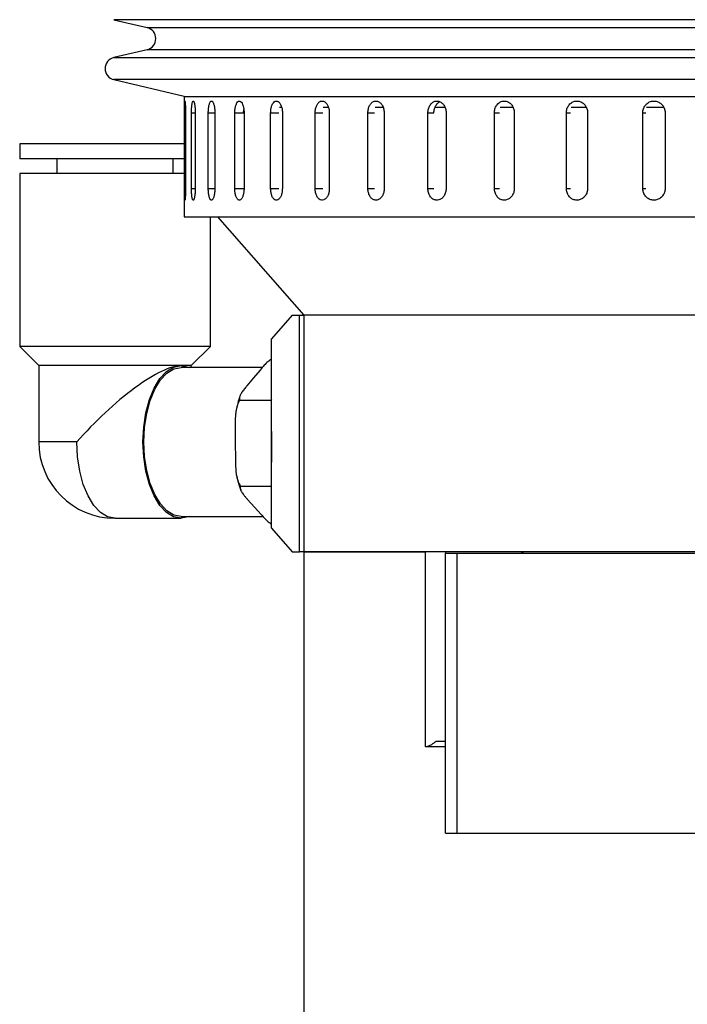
# Model space of a CAD drawing. Header units: inches. Extents: x 1.7 to 32.8, y 1.3 to 21.1.
# Tile 22 of 54: x 10.7 to 12.5, y 10.2 to 12.8. Entities that reach past the tile are written whole.
import ezdxf

# ---------------------------------------------------------------- set-up
doc = ezdxf.new("R2010")
doc.units = ezdxf.units.IN
doc.header["$MEASUREMENT"] = 0

msp = doc.modelspace()

# ---------------------------------------------------------------- linework, layer by layer
at = {"color": 7, "linetype": 'Continuous', "lineweight": 25}
for p, q in [((10.976, 12.8102), (11.0638, 12.7894)), ((14.9794, 12.8102), (10.976, 12.8102)), ((11.0638, 12.7894), (11.9171, 12.7894)), ((11.9171, 12.7894), (14.8917, 12.7894)), ((11.0638, 12.731), (10.976, 12.7102)), ((14.8917, 12.731), (11.0638, 12.731)), ((10.976, 12.7102), (11.8685, 12.7102)), ((11.8685, 12.7102), (14.9794, 12.7102)), ((10.976, 12.6519), (11.1622, 12.6078)), ((14.9794, 12.6519), (10.976, 12.6519)), ((11.1622, 12.6078), (11.1622, 12.2894)), ((11.164, 12.6073), (11.9727, 12.6073)), ((11.9727, 12.6073), (14.7915, 12.6073)), ((11.1627, 12.3644), (11.1627, 12.5644)), ((11.1627, 12.5644), (11.1652, 12.5644)), ((11.1652, 12.5644), (11.1652, 12.3644)), ((11.181, 12.3644), (11.181, 12.5644)), ((11.181, 12.5644), (11.191, 12.5644)), ((11.191, 12.5644), (11.191, 12.3644)), ((11.2256, 12.3644), (11.2256, 12.5644)), ((11.2256, 12.5644), (11.2428, 12.5644)), ((11.2428, 12.5644), (11.2428, 12.3644)), ((11.2957, 12.3644), (11.2957, 12.5644)), ((11.2957, 12.5644), (11.3185, 12.5644)), ((11.3187, 12.5644), (11.3192, 12.5734)), ((11.32, 12.5644), (11.32, 12.3644)), ((11.3903, 12.3644), (11.3903, 12.5644)), ((11.3903, 12.5644), (11.4118, 12.5644)), ((11.4188, 12.5782), (11.4135, 12.5782)), ((11.4213, 12.5644), (11.4213, 12.3644)), ((11.508, 12.3644), (11.508, 12.5644)), ((11.508, 12.5644), (11.5279, 12.5644)), ((11.5428, 12.5782), (11.5293, 12.5782)), ((11.5453, 12.5644), (11.5453, 12.3644)), ((11.6472, 12.3644), (11.6472, 12.5644)), ((11.6472, 12.5644), (11.6651, 12.5644)), ((11.6878, 12.5782), (11.6663, 12.5782)), ((11.6902, 12.5644), (11.6902, 12.3644)), ((11.8058, 12.3644), (11.8058, 12.5644)), ((11.8058, 12.5644), (11.8215, 12.5644)), ((11.8509, 12.5782), (11.8229, 12.5782)), ((11.8538, 12.5644), (11.8538, 12.3644)), ((11.9815, 12.3644), (11.9815, 12.5644)), ((11.9815, 12.5644), (11.9948, 12.5644)), ((12.0304, 12.5782), (11.9963, 12.5782)), ((12.0339, 12.5644), (12.0339, 12.3644)), ((12.1717, 12.3644), (12.1717, 12.5644)), ((12.1717, 12.5644), (12.1824, 12.5644)), ((12.2239, 12.5782), (12.1842, 12.5782)), ((12.2277, 12.5644), (12.2277, 12.3644)), ((12.3737, 12.3644), (12.3737, 12.5644)), ((12.3737, 12.5644), (12.3815, 12.5644)), ((12.4286, 12.5782), (12.3835, 12.5782)), ((12.4325, 12.5644), (12.4325, 12.3644)), ((10.7272, 12.4825), (10.7272, 12.4431)), ((11.1622, 12.4825), (10.7272, 12.4825)), ((11.1622, 12.4431), (10.7272, 12.4431)), ((10.8256, 12.4431), (10.8256, 12.4037)), ((11.1327, 12.4037), (11.1327, 12.4431)), ((10.7272, 12.4037), (10.7272, 11.947)), ((11.1622, 12.4037), (10.7272, 12.4037)), ((11.1627, 12.3644), (11.1652, 12.3644)), ((11.181, 12.3644), (11.191, 12.3644)), ((11.2256, 12.3644), (11.2428, 12.3644)), ((11.2957, 12.3644), (11.3185, 12.3644)), ((11.3903, 12.3644), (11.4118, 12.3644)), ((11.508, 12.3644), (11.5279, 12.3644)), ((11.6472, 12.3644), (11.6651, 12.3644)), ((11.8058, 12.3644), (11.8215, 12.3644)), ((11.9815, 12.3644), (11.9948, 12.3644)), ((12.1717, 12.3644), (12.1824, 12.3644)), ((12.3737, 12.3644), (12.3815, 12.3644)), ((11.1622, 12.2894), (14.7932, 12.2894)), ((11.2311, 11.947), (11.2311, 12.2894)), ((11.2497, 12.2894), (11.4777, 12.0294)), ((11.4467, 12.0294), (11.3925, 11.9669)), ((11.4467, 12.0294), (11.4661, 12.0294)), ((11.4661, 11.4044), (11.4661, 12.0294)), ((11.4661, 12.0294), (11.4777, 12.0294)), ((11.4777, 12.0294), (11.4777, 11.4044)), ((14.4777, 12.0294), (11.4777, 12.0294)), ((11.3925, 11.4669), (11.3925, 11.9669)), ((10.7272, 11.947), (10.7776, 11.8967)), ((11.2311, 11.947), (10.7272, 11.947)), ((11.1807, 11.8967), (11.2311, 11.947)), ((10.7776, 11.8967), (10.7776, 11.6949)), ((11.1807, 11.8967), (10.7776, 11.8967)), ((11.3683, 11.8917), (11.1537, 11.8917)), ((11.1807, 11.8917), (11.1807, 11.8967)), ((11.3622, 11.8849), (11.3446, 11.8639)), ((11.3446, 11.8639), (11.3271, 11.8429)), ((11.3925, 11.8071), (11.3913, 11.8056)), ((11.309, 11.8056), (11.3913, 11.8056)), ((11.3913, 11.8056), (11.3925, 11.6416)), ((11.2964, 11.7329), (11.2967, 11.692)), ((10.8784, 11.6949), (10.7776, 11.6949)), ((11.2967, 11.692), (11.297, 11.6511)), ((11.3106, 11.5783), (11.3925, 11.5783)), ((11.3293, 11.5429), (11.3472, 11.523)), ((11.3472, 11.523), (11.365, 11.503)), ((11.1537, 11.498), (11.3699, 11.498)), ((10.9791, 11.4933), (11.1537, 11.4933)), ((11.3925, 11.4669), (11.4467, 11.4044)), ((11.4467, 11.4044), (11.4661, 11.4044)), ((11.4777, 11.4044), (11.4661, 11.4044)), ((11.4777, 11.4044), (11.4777, 10.1544)), ((14.4777, 11.4044), (11.4777, 11.4044)), ((11.4777, 11.4044), (11.7991, 11.4044)), ((11.7991, 10.8894), (11.7991, 11.4044)), ((11.8527, 11.4044), (11.8527, 11.4014)), ((11.8527, 10.6614), (11.8527, 11.4014)), ((11.8527, 11.4014), (11.8827, 11.4014)), ((11.8827, 10.6614), (11.8827, 11.4014)), ((11.8827, 11.4014), (12.534, 11.4014)), ((11.8273, 10.9044), (11.8527, 10.9044)), ((11.8527, 10.8894), (11.7991, 10.8894)), ((11.8527, 10.6614), (11.8827, 10.6614)), ((11.8827, 10.6614), (14.0727, 10.6614))]:
    msp.add_line(p, q, dxfattribs=at)
at = {"color": 7, "linetype": 'Continuous', "lineweight": 25, "flags": 128}
for points in [[(11.1754, 11.498), (11.1734, 11.4972), (11.1537, 11.4933), (11.134, 11.4972), (11.1151, 11.5086), (11.0977, 11.5273), (11.0824, 11.5523), (11.0699, 11.5829), (11.0606, 11.6177), (11.0549, 11.6556), (11.0529, 11.6949), (11.0549, 11.7342), (11.0606, 11.772), (11.0699, 11.8069), (11.0824, 11.8374), (11.0977, 11.8625), (11.1151, 11.8811), (11.134, 11.8926), (11.1537, 11.8965)], [(11.1537, 11.498), (11.1345, 11.5018), (11.116, 11.513), (11.099, 11.5312), (11.0841, 11.5557), (11.0719, 11.5855), (11.0628, 11.6195), (11.0572, 11.6565), (11.0553, 11.6949), (11.0572, 11.7333), (11.0628, 11.7702), (11.0719, 11.8042), (11.0841, 11.8341), (11.099, 11.8586), (11.116, 11.8767), (11.1345, 11.8879), (11.1537, 11.8917)], [(11.1537, 11.8965), (11.1734, 11.8926), (11.1754, 11.8917)], [(10.9791, 11.4933), (10.9595, 11.4972), (10.9406, 11.5086), (10.9231, 11.5273), (10.9079, 11.5523), (10.8953, 11.5829), (10.886, 11.6177), (10.8803, 11.6556), (10.8784, 11.6949)], [(12.0594, 11.4044), (12.0571, 11.4035), (12.0528, 11.4014)]]:
    msp.add_lwpolyline(points, dxfattribs=at)
at = {"color": 7, "linetype": 'Continuous', "lineweight": 25}
for centre, radius, start, end in [((11.0569, 12.7602), 0.03, 283.3212, 76.6788), ((10.9829, 12.681), 0.03, 103.3212, 256.6788), ((10.9791, 11.6949), 0.2016, 180, 270)]:
    msp.add_arc(centre, radius, start, end, dxfattribs=at)
msp.add_ellipse((10.9791, 11.6949), major_axis=(0.1947, 0.1947), ratio=0.267949, start_param=0.261799, end_param=1.832596, dxfattribs=at)
for points, knots in [([(11.1627, 12.5644), (11.1627, 12.5679), (11.1627, 12.5748), (11.1629, 12.5841), (11.1631, 12.5912), (11.1634, 12.5952), (11.1638, 12.5958), (11.1643, 12.5928), (11.1647, 12.5866), (11.1651, 12.5779), (11.1652, 12.57), (11.1652, 12.5655), (11.1652, 12.5644)], [0, 0, 0, 0, 0.107362, 0.214723, 0.322094, 0.429472, 0.536839, 0.644195, 0.751556, 0.858932, 0.966307, 1, 1, 1, 1]), ([(11.181, 12.5644), (11.1811, 12.5661), (11.1811, 12.5696), (11.1813, 12.5746), (11.1816, 12.5795), (11.182, 12.5838), (11.1825, 12.5876), (11.1832, 12.5908), (11.1839, 12.5932), (11.1847, 12.5948), (11.1855, 12.5955), (11.1863, 12.5953), (11.1872, 12.5943), (11.188, 12.5924), (11.1888, 12.5897), (11.1894, 12.5863), (11.19, 12.5823), (11.1905, 12.5778), (11.1908, 12.5728), (11.191, 12.5683), (11.191, 12.5655), (11.191, 12.5644)], [0, 0, 0, 0, 0.05292, 0.107375, 0.160295, 0.214749, 0.267674, 0.322133, 0.375061, 0.429523, 0.482446, 0.536903, 0.58982, 0.644272, 0.697192, 0.751646, 0.804573, 0.859035, 0.911961, 0.966423, 1, 1, 1, 1]), ([(11.2256, 12.5644), (11.2256, 12.5661), (11.2256, 12.5696), (11.226, 12.5746), (11.2266, 12.5795), (11.2273, 12.5838), (11.2283, 12.5876), (11.2294, 12.5908), (11.2307, 12.5932), (11.232, 12.5948), (11.2335, 12.5955), (11.2349, 12.5953), (11.2364, 12.5943), (11.2378, 12.5924), (11.2391, 12.5897), (11.2402, 12.5863), (11.2412, 12.5823), (11.242, 12.5778), (11.2425, 12.5728), (11.2428, 12.5683), (11.2428, 12.5655), (11.2428, 12.5644)], [0, 0, 0, 0, 0.05292, 0.107375, 0.160295, 0.214749, 0.267674, 0.322133, 0.375061, 0.429523, 0.482446, 0.536903, 0.58982, 0.644272, 0.697192, 0.751646, 0.804573, 0.859035, 0.911961, 0.966423, 1, 1, 1, 1]), ([(11.2957, 12.5644), (11.2958, 12.5679), (11.296, 12.5748), (11.2981, 12.5841), (11.3011, 12.5912), (11.3049, 12.5952), (11.309, 12.5958), (11.313, 12.5928), (11.3165, 12.5866), (11.319, 12.5779), (11.3199, 12.57), (11.32, 12.5655), (11.32, 12.5644)], [0, 0, 0, 0, 0.107362, 0.214723, 0.322094, 0.429472, 0.536839, 0.644195, 0.751556, 0.858932, 0.966307, 1, 1, 1, 1]), ([(11.3903, 12.5644), (11.3904, 12.5679), (11.3908, 12.5748), (11.3934, 12.5841), (11.3972, 12.5912), (11.4021, 12.5952), (11.4074, 12.5958), (11.4125, 12.5928), (11.4169, 12.5866), (11.42, 12.5779), (11.4212, 12.57), (11.4213, 12.5655), (11.4213, 12.5644)], [0, 0, 0, 0, 0.107362, 0.214723, 0.322094, 0.429472, 0.536839, 0.644195, 0.751556, 0.858932, 0.966307, 1, 1, 1, 1]), ([(11.508, 12.5644), (11.5081, 12.5661), (11.5082, 12.5696), (11.509, 12.5746), (11.5102, 12.5795), (11.5119, 12.5838), (11.5141, 12.5876), (11.5166, 12.5908), (11.5193, 12.5932), (11.5223, 12.5948), (11.5254, 12.5955), (11.5286, 12.5953), (11.5317, 12.5943), (11.5347, 12.5924), (11.5374, 12.5897), (11.5398, 12.5863), (11.5419, 12.5823), (11.5435, 12.5778), (11.5447, 12.5728), (11.5451, 12.5689), (11.5453, 12.566), (11.5453, 12.5649), (11.5453, 12.5644)], [0, 0, 0, 0, 0.052919, 0.107373, 0.160293, 0.214746, 0.26767, 0.322129, 0.375056, 0.429518, 0.48244, 0.536897, 0.589814, 0.644264, 0.697184, 0.751638, 0.804564, 0.859025, 0.91195, 0.966412, 0.983183, 1, 1, 1, 1]), ([(11.6472, 12.5644), (11.6473, 12.5661), (11.6474, 12.5696), (11.6483, 12.5746), (11.6498, 12.5795), (11.6517, 12.5838), (11.6542, 12.5876), (11.6571, 12.5908), (11.6603, 12.5932), (11.6637, 12.5948), (11.6673, 12.5955), (11.671, 12.5953), (11.6746, 12.5943), (11.678, 12.5924), (11.6811, 12.5897), (11.6839, 12.5863), (11.6863, 12.5823), (11.6881, 12.5778), (11.6894, 12.5728), (11.6901, 12.5683), (11.6901, 12.5655), (11.6902, 12.5644)], [0, 0, 0, 0, 0.05292, 0.107375, 0.160295, 0.214749, 0.267674, 0.322133, 0.375061, 0.429523, 0.482446, 0.536903, 0.58982, 0.644272, 0.697192, 0.751646, 0.804573, 0.859035, 0.911961, 0.966423, 1, 1, 1, 1]), ([(11.8058, 12.5644), (11.8061, 12.5679), (11.8066, 12.5748), (11.8107, 12.5841), (11.8167, 12.5912), (11.8243, 12.5952), (11.8325, 12.5958), (11.8404, 12.5928), (11.8471, 12.5866), (11.8519, 12.5779), (11.8537, 12.57), (11.8538, 12.5655), (11.8538, 12.5644)], [0, 0, 0, 0, 0.107362, 0.214723, 0.322094, 0.429472, 0.536839, 0.644195, 0.751556, 0.858932, 0.966307, 1, 1, 1, 1]), ([(11.8216, 12.5644), (11.8219, 12.5679), (11.8224, 12.5749), (11.8265, 12.584), (11.8317, 12.5906), (11.8359, 12.5925), (11.8376, 12.5932)], [0, 0, 0, 0, 0.2740716, 0.5481423, 0.8222388, 1, 1, 1, 1]), ([(11.9815, 12.5644), (11.9818, 12.5679), (11.9824, 12.5748), (11.9868, 12.5841), (11.9934, 12.5912), (12.0017, 12.5952), (12.0106, 12.5958), (12.0193, 12.5928), (12.0266, 12.5866), (12.0318, 12.5779), (12.0337, 12.57), (12.0339, 12.5655), (12.0339, 12.5644)], [0, 0, 0, 0, 0.107362, 0.214723, 0.322094, 0.429472, 0.536839, 0.644195, 0.751556, 0.858932, 0.966307, 1, 1, 1, 1]), ([(12.1717, 12.5644), (12.172, 12.5679), (12.1726, 12.5748), (12.1774, 12.5841), (12.1845, 12.5912), (12.1933, 12.5952), (12.2029, 12.5958), (12.2121, 12.5928), (12.2199, 12.5866), (12.2255, 12.5779), (12.2275, 12.57), (12.2277, 12.5655), (12.2277, 12.5644)], [0, 0, 0, 0, 0.107362, 0.214723, 0.322094, 0.429472, 0.536839, 0.644195, 0.751556, 0.858932, 0.966307, 1, 1, 1, 1]), ([(12.3737, 12.5644), (12.3737, 12.5661), (12.3739, 12.5696), (12.3752, 12.5746), (12.3772, 12.5795), (12.3799, 12.5838), (12.3834, 12.5876), (12.3873, 12.5908), (12.3917, 12.5932), (12.3965, 12.5948), (12.4014, 12.5955), (12.4064, 12.5953), (12.4113, 12.5943), (12.4159, 12.5924), (12.4202, 12.5897), (12.424, 12.5863), (12.4272, 12.5823), (12.4297, 12.5778), (12.4315, 12.5728), (12.4324, 12.5683), (12.4324, 12.5655), (12.4325, 12.5644)], [0, 0, 0, 0, 0.05292, 0.107375, 0.160295, 0.214749, 0.267674, 0.322133, 0.375061, 0.429523, 0.482446, 0.536903, 0.58982, 0.644272, 0.697192, 0.751646, 0.804573, 0.859035, 0.911961, 0.966423, 1, 1, 1, 1]), ([(11.1652, 12.3644), (11.1652, 12.3609), (11.1652, 12.3539), (11.1649, 12.3446), (11.1644, 12.3376), (11.164, 12.3336), (11.1635, 12.333), (11.1632, 12.336), (11.1629, 12.3422), (11.1628, 12.3508), (11.1627, 12.3587), (11.1627, 12.3633), (11.1627, 12.3644)], [0, 0, 0, 0, 0.107362, 0.214723, 0.322094, 0.429472, 0.536839, 0.644195, 0.751556, 0.858932, 0.966307, 1, 1, 1, 1]), ([(11.191, 12.3644), (11.191, 12.3627), (11.191, 12.3592), (11.1907, 12.3541), (11.1903, 12.3493), (11.1898, 12.345), (11.1892, 12.3411), (11.1885, 12.338), (11.1877, 12.3356), (11.1869, 12.334), (11.186, 12.3333), (11.1852, 12.3334), (11.1844, 12.3345), (11.1836, 12.3364), (11.1829, 12.3391), (11.1823, 12.3424), (11.1818, 12.3465), (11.1815, 12.351), (11.1812, 12.3559), (11.1811, 12.3604), (11.1811, 12.3633), (11.181, 12.3644)], [0, 0, 0, 0, 0.05292, 0.107375, 0.160295, 0.214749, 0.267674, 0.322133, 0.375061, 0.429523, 0.482446, 0.536903, 0.58982, 0.644272, 0.697192, 0.751646, 0.804573, 0.859035, 0.911961, 0.966423, 1, 1, 1, 1]), ([(11.2428, 12.3644), (11.2428, 12.3627), (11.2428, 12.3592), (11.2424, 12.3541), (11.2417, 12.3493), (11.2409, 12.345), (11.2398, 12.3411), (11.2386, 12.338), (11.2373, 12.3356), (11.2359, 12.334), (11.2344, 12.3333), (11.233, 12.3334), (11.2315, 12.3345), (11.2302, 12.3364), (11.229, 12.3391), (11.2279, 12.3424), (11.227, 12.3465), (11.2263, 12.351), (11.2258, 12.3559), (11.2256, 12.3604), (11.2256, 12.3633), (11.2256, 12.3644)], [0, 0, 0, 0, 0.05292, 0.107375, 0.160295, 0.214749, 0.267674, 0.322133, 0.375061, 0.429523, 0.482446, 0.536903, 0.58982, 0.644272, 0.697192, 0.751646, 0.804573, 0.859035, 0.911961, 0.966423, 1, 1, 1, 1]), ([(11.32, 12.3644), (11.3199, 12.3627), (11.3199, 12.3592), (11.3193, 12.3541), (11.3184, 12.3493), (11.3173, 12.345), (11.3158, 12.3411), (11.3141, 12.338), (11.3123, 12.3356), (11.3103, 12.334), (11.3082, 12.3333), (11.3062, 12.3334), (11.3042, 12.3345), (11.3023, 12.3364), (11.3005, 12.3391), (11.299, 12.3424), (11.2977, 12.3465), (11.2967, 12.351), (11.296, 12.3559), (11.2958, 12.3599), (11.2957, 12.3627), (11.2957, 12.3638), (11.2957, 12.3644)], [0, 0, 0, 0, 0.0529193, 0.1073734, 0.1602927, 0.2147463, 0.2676704, 0.3221291, 0.3750562, 0.4295184, 0.4824402, 0.536897, 0.5898135, 0.6442644, 0.6971839, 0.7516376, 0.8045636, 0.8590245, 0.9119505, 0.9664117, 0.9831825, 1, 1, 1, 1]), ([(11.4213, 12.3644), (11.4211, 12.3609), (11.4207, 12.3539), (11.418, 12.3446), (11.414, 12.3376), (11.409, 12.3336), (11.4037, 12.333), (11.3987, 12.336), (11.3944, 12.3422), (11.3915, 12.3508), (11.3904, 12.3587), (11.3903, 12.3633), (11.3903, 12.3644)], [0, 0, 0, 0, 0.107362, 0.214723, 0.322094, 0.429472, 0.536839, 0.644195, 0.751556, 0.858932, 0.966307, 1, 1, 1, 1]), ([(11.5453, 12.3644), (11.5451, 12.3609), (11.5446, 12.3539), (11.5414, 12.3446), (11.5366, 12.3376), (11.5306, 12.3336), (11.5242, 12.333), (11.5182, 12.336), (11.5131, 12.3422), (11.5095, 12.3508), (11.5081, 12.3587), (11.508, 12.3633), (11.508, 12.3644)], [0, 0, 0, 0, 0.107362, 0.214723, 0.322094, 0.429472, 0.536839, 0.644195, 0.751556, 0.858932, 0.966307, 1, 1, 1, 1]), ([(11.6902, 12.3644), (11.6901, 12.3627), (11.69, 12.3592), (11.689, 12.3541), (11.6875, 12.3493), (11.6855, 12.345), (11.683, 12.3411), (11.68, 12.338), (11.6768, 12.3356), (11.6733, 12.334), (11.6697, 12.3333), (11.666, 12.3334), (11.6625, 12.3345), (11.6591, 12.3364), (11.656, 12.3391), (11.6533, 12.3424), (11.651, 12.3465), (11.6492, 12.351), (11.6479, 12.3559), (11.6473, 12.3604), (11.6472, 12.3633), (11.6472, 12.3644)], [0, 0, 0, 0, 0.05292, 0.107375, 0.160295, 0.214749, 0.267674, 0.322133, 0.375061, 0.429523, 0.482446, 0.536903, 0.58982, 0.644272, 0.697192, 0.751646, 0.804573, 0.859035, 0.911961, 0.966423, 1, 1, 1, 1]), ([(11.8538, 12.3644), (11.8536, 12.3609), (11.853, 12.3539), (11.8488, 12.3446), (11.8427, 12.3376), (11.835, 12.3336), (11.8268, 12.333), (11.819, 12.336), (11.8123, 12.3422), (11.8077, 12.3508), (11.806, 12.3587), (11.8058, 12.3633), (11.8058, 12.3644)], [0, 0, 0, 0, 0.107362, 0.214723, 0.322094, 0.429472, 0.536839, 0.644195, 0.751556, 0.858932, 0.966307, 1, 1, 1, 1]), ([(12.0339, 12.3644), (12.0336, 12.3609), (12.033, 12.3539), (12.0285, 12.3446), (12.0218, 12.3376), (12.0134, 12.3336), (12.0045, 12.333), (11.9959, 12.336), (11.9886, 12.3422), (11.9836, 12.3508), (11.9816, 12.3587), (11.9815, 12.3633), (11.9815, 12.3644)], [0, 0, 0, 0, 0.107362, 0.214723, 0.322094, 0.429472, 0.536839, 0.644195, 0.751556, 0.858932, 0.966307, 1, 1, 1, 1]), ([(12.2277, 12.3644), (12.2274, 12.3609), (12.2268, 12.3539), (12.2219, 12.3446), (12.2148, 12.3376), (12.2059, 12.3336), (12.1963, 12.333), (12.1871, 12.336), (12.1794, 12.3422), (12.1739, 12.3508), (12.1719, 12.3587), (12.1717, 12.3633), (12.1717, 12.3644)], [0, 0, 0, 0, 0.107362, 0.214723, 0.322094, 0.429472, 0.536839, 0.644195, 0.751556, 0.858932, 0.966307, 1, 1, 1, 1]), ([(12.4325, 12.3644), (12.4324, 12.3627), (12.4322, 12.3592), (12.4309, 12.3541), (12.4289, 12.3493), (12.4261, 12.345), (12.4227, 12.3411), (12.4187, 12.338), (12.4143, 12.3356), (12.4095, 12.334), (12.4046, 12.3333), (12.3996, 12.3334), (12.3947, 12.3345), (12.3901, 12.3364), (12.3858, 12.3391), (12.3821, 12.3424), (12.3789, 12.3465), (12.3764, 12.351), (12.3746, 12.3559), (12.3738, 12.3604), (12.3737, 12.3633), (12.3737, 12.3644)], [0, 0, 0, 0, 0.05292, 0.107375, 0.160295, 0.214749, 0.267674, 0.322133, 0.375061, 0.429523, 0.482446, 0.536903, 0.58982, 0.644272, 0.697192, 0.751646, 0.804573, 0.859035, 0.911961, 0.966423, 1, 1, 1, 1]), ([(11.3925, 11.9141), (11.3892, 11.9116), (11.3819, 11.9062), (11.3721, 11.8964), (11.3658, 11.8891), (11.3622, 11.8849)], [0, 0, 0, 0, 0.260271, 0.572327, 1, 1, 1, 1]), ([(11.3271, 11.8429), (11.3265, 11.8422), (11.3247, 11.8401), (11.3217, 11.8364), (11.3182, 11.8319), (11.3155, 11.8281), (11.3136, 11.8251), (11.3121, 11.8227), (11.3107, 11.8201), (11.3094, 11.8174), (11.3085, 11.8146), (11.3079, 11.8123), (11.3078, 11.8103), (11.3079, 11.8087), (11.3082, 11.8071), (11.3087, 11.8061), (11.309, 11.8056)], [0, 0, 0, 0, 0.052779, 0.168658, 0.284598, 0.400883, 0.45913, 0.517421, 0.589834, 0.662404, 0.735646, 0.80924, 0.856279, 0.903512, 0.951554, 1, 1, 1, 1]), ([(11.3092, 11.8158), (11.3084, 11.8137), (11.3045, 11.8036), (11.3021, 11.7919), (11.3002, 11.7827)], [0, 0, 0, 0, 0.208057, 1, 1, 1, 1]), ([(11.309, 11.8056), (11.3077, 11.8036), (11.305, 11.7995), (11.3027, 11.7934), (11.3011, 11.7882), (11.3001, 11.784), (11.2989, 11.7783), (11.298, 11.7724), (11.2973, 11.765), (11.2968, 11.7585), (11.2965, 11.7514), (11.2964, 11.7432), (11.2964, 11.737), (11.2964, 11.7329)], [0, 0, 0, 0, 0.1006574, 0.204556, 0.2620769, 0.3197912, 0.3779583, 0.4955633, 0.5549764, 0.6741215, 0.755517, 0.8369541, 1, 1, 1, 1]), ([(11.297, 11.6511), (11.297, 11.6497), (11.297, 11.6455), (11.2972, 11.6383), (11.2975, 11.6295), (11.2982, 11.6208), (11.299, 11.6131), (11.3, 11.6066), (11.3011, 11.6012), (11.3025, 11.5959), (11.3039, 11.5913), (11.3059, 11.5863), (11.308, 11.5821), (11.31, 11.5793), (11.3106, 11.5783)], [0, 0, 0, 0, 0.052887, 0.16877, 0.284714, 0.401002, 0.517532, 0.589947, 0.66252, 0.735765, 0.809362, 0.856389, 0.951567, 1, 1, 1, 1]), ([(11.3016, 11.6007), (11.3022, 11.5977), (11.3045, 11.5863), (11.3083, 11.5762), (11.3111, 11.5688)], [0, 0, 0, 0, 0.264034, 1, 1, 1, 1]), ([(11.3106, 11.5783), (11.3104, 11.5779), (11.3099, 11.5769), (11.3095, 11.5753), (11.3095, 11.5736), (11.3098, 11.5718), (11.3103, 11.5698), (11.311, 11.5678), (11.312, 11.5657), (11.3131, 11.5636), (11.3144, 11.5615), (11.3164, 11.5586), (11.3187, 11.5554), (11.3215, 11.5519), (11.3248, 11.5479), (11.3275, 11.5449), (11.3293, 11.5429)], [0, 0, 0, 0, 0.050117, 0.100747, 0.152575, 0.204678, 0.262183, 0.31988, 0.37803, 0.436287, 0.495621, 0.555017, 0.674127, 0.755521, 0.836957, 1, 1, 1, 1]), ([(11.365, 11.503), (11.3656, 11.5024), (11.3713, 11.496), (11.3789, 11.4874), (11.3896, 11.4798), (11.3925, 11.4778)], [0, 0, 0, 0, 0.076206, 0.74653, 1, 1, 1, 1]), ([(11.8273, 10.9044), (11.8253, 10.9028), (11.8214, 10.8995), (11.816, 10.8958), (11.8112, 10.8931), (11.8077, 10.8914), (11.8044, 10.8902), (11.8015, 10.8895), (11.7999, 10.8894), (11.7991, 10.8894)], [0, 0, 0, 0, 0.210352, 0.427754, 0.553983, 0.683231, 0.790477, 0.900682, 1, 1, 1, 1])]:
    msp.add_open_spline(points, degree=3, knots=knots, dxfattribs=at)

doc.saveas('drawing.dxf')
